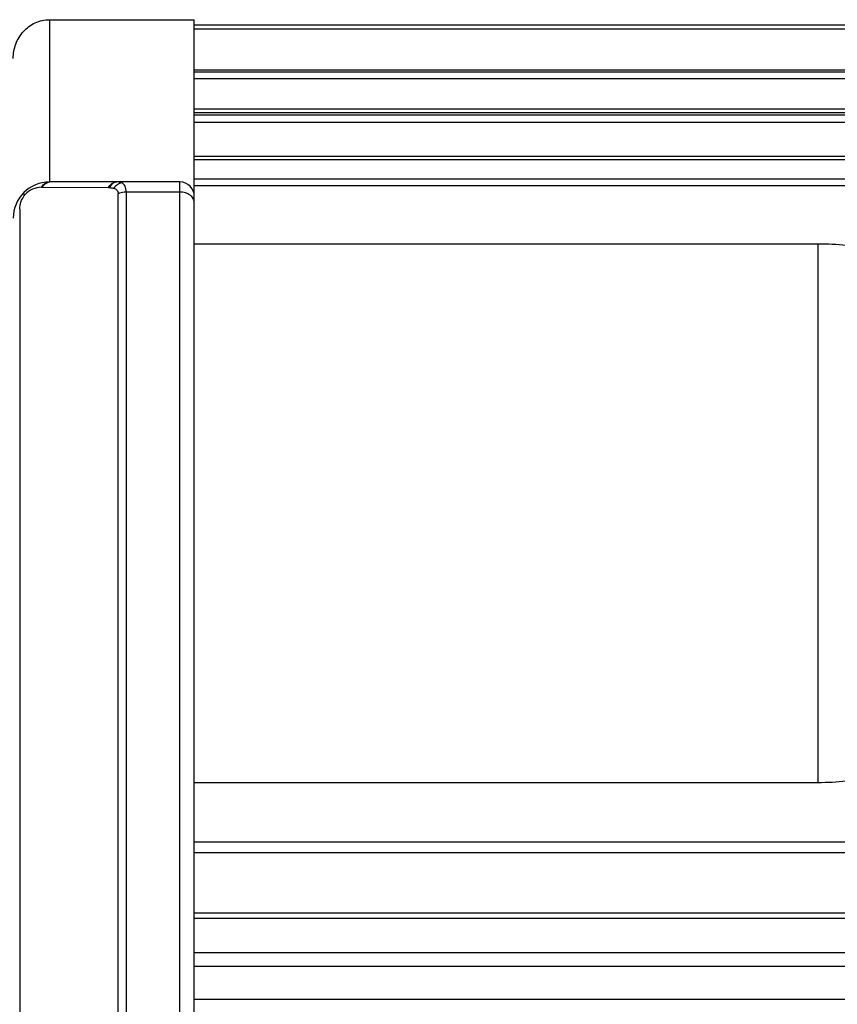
# Model space of a CAD drawing. Header units: millimetres. Extents: x 20 to 4180, y 42 to 2950.
# Tile 33 of 133: x 1760 to 1774, y 1925 to 1942. Entities that reach past the tile are written whole.
import ezdxf

# ---------------------------------------------------------------- set-up
doc = ezdxf.new("R2010")
doc.units = ezdxf.units.MM
doc.header["$LTSCALE"] = 231.275
doc.layers.add('BASE_ASM_PBL11', color=7, linetype='CONTINUOUS')
doc.layers.add('TOP_VIEW_VBL10', color=7, linetype='CONTINUOUS')

# ---------------------------------------------------------------- blocks, each defined once
blk = doc.blocks.new('BASE_ASM_PBL11', base_point=(1203.957, 1919.018))
at = {"layer": 'BASE_ASM_PBL11', "color": 7}
for p, q in [((1759.92, 1935.985), (1762.42, 1935.985)), ((1759.92, 1935.985), (1759.92, 1933.184)), ((1762.42, 1902.143), (1762.42, 1935.985)), ((1778.984, 1935.893), (1762.42, 1935.893)), ((1762.42, 1935.829), (1777.634, 1935.829)), ((1778.006, 1935.116), (1762.42, 1935.116)), ((1762.42, 1935.084), (1777.986, 1935.084)), ((1777.66, 1935.077), (1762.42, 1935.077)), ((1762.42, 1934.969), (1777.66, 1934.969)), ((1777.977, 1934.439), (1762.42, 1934.439)), ((1762.42, 1934.385), (1777.977, 1934.385)), ((1777.66, 1934.336), (1762.42, 1934.336)), ((1762.42, 1934.214), (1777.66, 1934.214)), ((1777.986, 1933.625), (1762.42, 1933.626)), ((1762.42, 1933.57), (1778.006, 1933.57)), ((1777.634, 1933.235), (1762.42, 1933.235)), ((1759.782, 1933.092), (1759.797, 1933.092)), ((1759.797, 1933.092), (1760.938, 1933.086)), ((1762.17, 1933.184), (1759.92, 1933.184)), ((1760.938, 1933.086), (1760.954, 1933.086)), ((1762.17, 1904.852), (1762.17, 1933.184)), ((1762.42, 1933.123), (1777.634, 1933.123)), ((1761.107, 1905.056), (1761.107, 1932.98)), ((1762.17, 1933.01), (1761.246, 1933.01)), ((1761.246, 1933.01), (1761.246, 1905.026)), ((1759.407, 1932.715), (1759.407, 1904.941)), ((1762.42, 1932.118), (1773.187, 1932.118)), ((1773.187, 1922.815), (1773.187, 1932.118)), ((1773.187, 1922.815), (1762.42, 1922.815)), ((1777.634, 1921.788), (1762.42, 1921.788)), ((1762.42, 1921.612), (1777.634, 1921.612)), ((1778.006, 1920.564), (1762.42, 1920.564)), ((1762.42, 1920.477), (1777.986, 1920.477)), ((1777.66, 1919.881), (1762.42, 1919.881)), ((1762.42, 1919.65), (1777.66, 1919.65)), ((1777.977, 1919.072), (1762.42, 1919.072))]:
    blk.add_line(p, q, dxfattribs=at)
for centre, radius, start, end in [((1759.92, 1932.559), 0.625, 90, 179.998), ((1759.78, 1932.721), 0.371, 89.6809, 138.5068), ((1759.936, 1933.05), 0.134, 96.791, 103.8374), ((1759.935, 1933.058), 0.126, 90.037, 96.7848), ((1762.17, 1932.934), 0.25, 0, 90)]:
    blk.add_arc(centre, radius, start, end, dxfattribs=at)
for points, knots in [([(1759.295, 1935.315), (1759.295, 1935.4), (1759.325, 1935.57), (1759.437, 1935.755), (1759.562, 1935.869), (1759.708, 1935.956), (1759.836, 1935.985), (1759.92, 1935.985)], [0, 0, 0, 0, 0.249962, 0.499772, 0.625212, 0.750636, 1, 1, 1, 1]), ([(1759.782, 1933.092), (1759.787, 1933.101), (1759.809, 1933.133), (1759.839, 1933.159), (1759.865, 1933.171)], [0, 0, 0, 0, 0.269215, 1, 1, 1, 1]), ([(1759.797, 1933.092), (1759.809, 1933.114), (1759.839, 1933.151), (1759.883, 1933.174), (1759.904, 1933.18)], [0, 0, 0, 0, 0.528538, 1, 1, 1, 1]), ([(1759.865, 1933.171), (1759.869, 1933.173), (1759.887, 1933.18), (1759.906, 1933.184), (1759.92, 1933.184)], [0, 0, 0, 0, 0.255572, 1, 1, 1, 1]), ([(1760.938, 1933.086), (1760.953, 1933.114), (1760.99, 1933.162), (1761.05, 1933.184), (1761.077, 1933.184)], [0, 0, 0, 0, 0.537285, 1, 1, 1, 1]), ([(1761.061, 1933.179), (1761.039, 1933.174), (1760.995, 1933.148), (1760.966, 1933.109), (1760.954, 1933.086)], [0, 0, 0, 0, 0.467901, 1, 1, 1, 1]), ([(1760.954, 1933.086), (1760.96, 1933.086), (1760.986, 1933.085), (1761.011, 1933.081), (1761.029, 1933.076)], [0, 0, 0, 0, 0.26217, 1, 1, 1, 1]), ([(1761.167, 1933.168), (1761.141, 1933.164), (1761.087, 1933.141), (1761.046, 1933.1), (1761.029, 1933.076)], [0, 0, 0, 0, 0.476316, 1, 1, 1, 1]), ([(1761.029, 1933.076), (1761.05, 1933.07), (1761.081, 1933.054), (1761.104, 1933.015), (1761.107, 1932.992), (1761.107, 1932.98)], [0, 0, 0, 0, 0.48936, 0.731874, 1, 1, 1, 1]), ([(1761.167, 1933.168), (1761.162, 1933.171), (1761.138, 1933.18), (1761.112, 1933.184), (1761.093, 1933.184)], [0, 0, 0, 0, 0.239332, 1, 1, 1, 1]), ([(1761.246, 1933.01), (1761.246, 1933.029), (1761.243, 1933.063), (1761.228, 1933.11), (1761.202, 1933.146), (1761.179, 1933.162), (1761.167, 1933.168)], [0, 0, 0, 0, 0.300931, 0.558804, 0.78591, 1, 1, 1, 1]), ([(1759.407, 1932.715), (1759.407, 1932.756), (1759.421, 1932.848), (1759.469, 1932.929), (1759.502, 1932.967)], [0, 0, 0, 0, 0.446943, 1, 1, 1, 1]), ([(1759.454, 1932.975), (1759.458, 1932.979), (1759.478, 1932.979), (1759.492, 1932.972), (1759.502, 1932.967)], [0, 0, 0, 0, 0.343596, 1, 1, 1, 1]), ([(1761.246, 1933.01), (1761.234, 1933.01), (1761.186, 1933.008), (1761.139, 1932.995), (1761.107, 1932.98)], [0, 0, 0, 0, 0.257119, 1, 1, 1, 1]), ([(1762.42, 1932.829), (1762.42, 1932.853), (1762.405, 1932.904), (1762.347, 1932.963), (1762.265, 1933.001), (1762.203, 1933.01), (1762.17, 1933.01)], [0, 0, 0, 0, 0.211917, 0.447886, 0.714187, 1, 1, 1, 1]), ([(1773.187, 1932.118), (1773.512, 1932.118), (1774.159, 1932.048), (1775.074, 1931.745), (1775.887, 1931.268), (1776.567, 1930.652), (1777.099, 1929.934), (1777.6, 1928.894), (1777.855, 1927.466), (1777.6, 1926.039), (1777.099, 1924.998), (1776.567, 1924.28), (1775.887, 1923.665), (1775.074, 1923.188), (1774.159, 1922.884), (1773.512, 1922.815), (1773.187, 1922.815)], [0, 0, 0, 0, 0.067361, 0.133774, 0.198588, 0.261578, 0.322874, 0.382826, 0.5, 0.617174, 0.677126, 0.738422, 0.801412, 0.866226, 0.932639, 1, 1, 1, 1])]:
    blk.add_open_spline(points, degree=3, knots=knots, dxfattribs=at)
blk.add_open_spline([(1761.093, 1933.184), (1761.082, 1933.184), (1761.071, 1933.182), (1761.061, 1933.179)], degree=3, dxfattribs=at)
blk = doc.blocks.new('TOP_VIEW_VBL10', base_point=(1203.957, 1919.018))
at = {"layer": 'BASE_ASM_PBL11'}
blk.add_blockref('BASE_ASM_PBL11', (1203.957, 1919.018), dxfattribs=at)

msp = doc.modelspace()

# ---------------------------------------------------------------- block references
at = {"layer": 'TOP_VIEW_VBL10'}
msp.add_blockref('TOP_VIEW_VBL10', (1204.412, 1925), dxfattribs=at)

doc.saveas('drawing.dxf')
